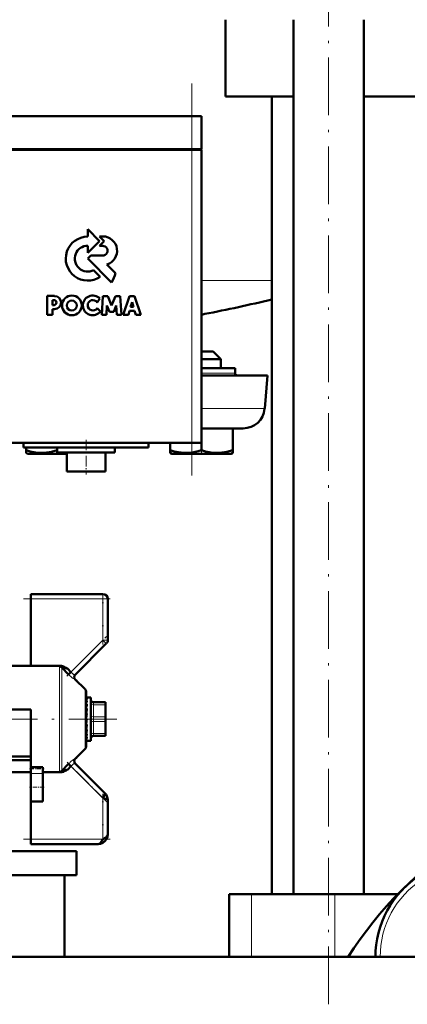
# Model space of a CAD drawing. Extents: x -1595 to 1972, y -1674 to 620.
# Tile 36 of 55: x 174 to 254, y -137 to 68. Entities that reach past the tile are written whole.
import ezdxf

# ---------------------------------------------------------------- set-up
doc = ezdxf.new("R2010")
doc.units = 0
doc.linetypes.add('DASHDOT', pattern=[18.5, 12, -3, 0.5, -3])

msp = doc.modelspace()

# ---------------------------------------------------------------- linework, layer by layer
at = {"color": 7, "linetype": 'DASHDOT', "lineweight": 18}
for p, q in [((238.03, -137.25), (238.03, 137.55)), ((209.56, -27.2), (209.56, 54.4)), ((165.44, -77.9), (193.94, -77.9))]:
    msp.add_line(p, q, dxfattribs=at)
at = {"color": 7, "lineweight": 50}
for p, q in [((216.57, 51.65), (216.57, 67.65)), ((230.73, -114.35), (230.73, 67.65)), ((245.33, -114.35), (245.33, 67.65)), ((230.73, 51.65), (216.57, 51.65)), ((226.22, -114.35), (226.22, 51.65)), ((311.57, 51.65), (245.33, 51.65)), ((129.56, 47.6), (209.56, 47.6)), ((211.56, 47.6), (209.56, 47.6)), ((211.56, 40.7), (211.56, 47.6)), ((129.56, 40.7), (209.56, 40.7)), ((209.56, 40.6), (129.56, 40.6)), ((211.56, 40.7), (209.56, 40.7)), ((209.56, 40.6), (210.98, 40.6)), ((210.98, 40.6), (211.56, 40.6)), ((211.46, 40.6), (211.46, 40.7)), ((211.56, -20.4), (211.56, 40.6)), ((190.36, 21.57), (187.89, 24.04)), ((187.89, 24.04), (187.89, 22.52)), ((190.35, 22.56), (191.35, 21.57)), ((191.08, 22.56), (190.35, 22.56)), ((187.89, 19.1), (190.36, 21.57)), ((187.89, 20.62), (187.89, 19.1)), ((191.35, 21.57), (190.37, 20.57)), ((190.37, 20.57), (191.02, 20.57)), ((188.54, 18.56), (187.91, 17.93)), ((191.02, 18.56), (188.54, 18.56)), ((187.91, 17.93), (192.85, 12.99)), ((193.69, 14.89), (191.89, 16.69)), ((190.5, 14.15), (189.11, 15.52)), ((181, 10.15), (179.49, 10.15)), ((179.49, 10.15), (179.49, 6.26)), ((180.54, 9.29), (180.89, 9.29)), ((180.54, 8.27), (180.54, 9.29)), ((180.89, 8.27), (180.54, 8.27)), ((189.86, 8.83), (190.42, 9.6)), ((191.07, 10.14), (190.81, 6.26)), ((192.05, 10.14), (191.07, 10.14)), ((192.87, 8.2), (192.05, 10.14)), ((193.69, 10.14), (192.87, 8.2)), ((194.67, 10.14), (193.69, 10.14)), ((194.93, 6.26), (194.67, 10.14)), ((196.61, 10.13), (195.3, 6.26)), ((197.63, 10.13), (196.61, 10.13)), ((196.81, 7.91), (197.14, 8.87)), ((197.14, 8.87), (197.44, 7.91)), ((198.94, 6.26), (197.63, 10.13)), ((179.49, 6.26), (180.54, 6.26)), ((180.54, 7.42), (181, 7.42)), ((180.54, 6.26), (180.54, 7.42)), ((190.55, 6.93), (189.87, 7.62)), ((190.81, 6.26), (191.78, 6.26)), ((191.78, 6.26), (191.9, 8.19)), ((191.9, 8.19), (192.4, 6.86)), ((192.4, 6.86), (193.34, 6.86)), ((193.34, 6.86), (193.84, 8.19)), ((193.84, 8.19), (193.97, 6.26)), ((193.97, 6.26), (194.93, 6.26)), ((195.3, 6.26), (196.35, 6.26)), ((196.35, 6.26), (196.59, 7.04)), ((196.59, 7.04), (197.66, 7.04)), ((197.44, 7.91), (196.81, 7.91)), ((197.66, 7.04), (197.9, 6.26)), ((197.9, 6.26), (198.94, 6.26)), ((212.77, -1.4), (211.56, -1.4)), ((213.97, -1.4), (212.77, -1.4)), ((213.97, -1.4), (215.57, -3)), ((213.57, -3), (211.56, -3)), ((215.57, -3), (213.57, -3)), ((215.57, -4.9), (215.57, -3)), ((218.57, -4.9), (211.56, -4.9)), ((218.57, -5.9), (218.57, -4.9)), ((211.56, -6.4), (225.32, -6.4)), ((224.72, -13.29), (225.32, -6.4)), ((211.56, -17.4), (220.23, -17.4)), ((218.06, -17.4), (218.06, -21.94)), ((129.56, -20.4), (209.56, -20.4)), ((174.57, -20.4), (174.57, -21.4)), ((200.57, -20.4), (200.57, -21.4)), ((205.06, -20.4), (205.06, -21.93)), ((210.98, -20.4), (209.56, -20.4)), ((211.56, -20.4), (210.98, -20.4)), ((211.56, -20.4), (211.56, -21.93)), ((187.56, -21.4), (174.57, -21.4)), ((175.06, -21.4), (175.06, -21.93)), ((175.06, -22.51), (175.06, -21.93)), ((175.39, -22.7), (175.06, -22.51)), ((181.56, -21.4), (181.56, -21.94)), ((181.57, -21.4), (181.57, -22.4)), ((181.57, -22.4), (187.56, -22.4)), ((183.4, -22.4), (183.57, -22.43)), ((183.57, -22.4), (183.57, -26.4)), ((200.57, -21.4), (187.56, -21.4)), ((187.56, -22.4), (193.57, -22.4)), ((191.57, -22.4), (191.57, -26.4)), ((193.57, -21.4), (193.57, -22.4)), ((205.06, -22.51), (205.06, -21.93)), ((205.39, -22.7), (205.06, -22.51)), ((217.74, -22.7), (218.06, -22.52)), ((218.06, -21.94), (218.06, -22.52)), ((175.39, -22.7), (178.48, -22.7)), ((178.48, -22.7), (183.57, -22.7)), ((205.39, -22.7), (207.2, -22.7)), ((207.2, -22.7), (214.65, -22.7)), ((214.65, -22.7), (217.74, -22.7)), ((183.57, -26.4), (187.56, -26.4)), ((187.56, -26.4), (191.57, -26.4)), ((176.07, -52.9), (176.07, -51.9)), ((176.07, -51.9), (191.07, -51.9)), ((176.07, -66.83), (176.07, -52.9)), ((192.07, -52.9), (192.07, -61.49)), ((185.28, -68.68), (191.77, -62.19)), ((176.07, -66.83), (170.57, -66.83)), ((182.26, -66.83), (176.07, -66.83)), ((183.93, -68.61), (182.52, -67.16)), ((183.4, -67.23), (183.57, -67.33)), ((183.57, -67.33), (183.73, -67.42)), ((183.73, -67.42), (183.75, -67.43)), ((183.75, -67.43), (184.42, -68.13)), ((183.93, -68.61), (184.42, -68.13)), ((187.36, -71.69), (185.31, -69.64)), ((185.48, -69.81), (185.51, -69.79)), ((185.51, -69.79), (185.51, -69.8)), ((185.63, -69.96), (185.51, -69.8)), ((185.51, -69.8), (185.51, -69.84)), ((187.56, -72.19), (187.56, -83.62)), ((187.59, -73.4), (187.56, -73.4)), ((187.56, -73.41), (187.74, -73.41)), ((187.56, -73.61), (187.74, -73.61)), ((187.59, -73.4), (188.57, -73.4)), ((188.57, -81.8), (188.57, -73.4)), ((187.56, -74.09), (187.74, -74.09)), ((187.56, -74.49), (187.58, -74.67)), ((187.56, -74.8), (187.74, -74.8)), ((187.56, -75.11), (187.59, -75.47)), ((187.56, -75.28), (187.59, -75.28)), ((187.56, -75.71), (187.74, -75.71)), ((189.07, -74.4), (191.57, -74.4)), ((191.57, -74.9), (191.57, -74.4)), ((191.57, -74.9), (191.57, -77.4)), ((191.57, -75.22), (191.57, -77.64)), ((170.57, -75.9), (176.07, -75.9)), ((176.07, -75.9), (176.07, -77.9)), ((187.56, -75.91), (187.62, -76.36)), ((187.74, -76.75), (187.56, -77.74)), ((187.56, -76.75), (187.74, -76.75)), ((187.56, -76.83), (187.65, -77.12)), ((187.67, -77.12), (187.65, -77.12)), ((191.57, -78.4), (191.57, -77.4)), ((191.57, -77.64), (191.57, -78.19)), ((176.07, -77.9), (176.07, -87.9)), ((187.74, -77.87), (187.56, -78.87)), ((187.56, -77.87), (187.74, -77.87)), ((187.56, -78.81), (187.65, -78.11)), ((187.56, -79.75), (187.62, -78.99)), ((187.56, -78.99), (187.74, -78.99)), ((187.65, -78.11), (187.7, -77.87)), ((191.57, -78.19), (191.57, -79.22)), ((191.57, -78.4), (191.57, -80.9)), ((191.57, -79.22), (191.57, -79.47)), ((191.57, -79.47), (191.57, -79.48)), ((191.57, -79.48), (191.57, -80.11)), ((187.56, -80.31), (187.59, -80.04)), ((187.56, -80.57), (187.6, -80.04)), ((187.56, -80.04), (187.74, -80.04)), ((187.56, -81.03), (187.57, -80.96)), ((187.56, -81.22), (187.58, -80.96)), ((187.56, -80.96), (187.74, -80.96)), ((187.56, -81.69), (187.74, -81.69)), ((187.74, -81.69), (187.7, -81.8)), ((188.57, -82.4), (188.57, -81.8)), ((191.57, -81.4), (189.07, -81.4)), ((191.57, -81.27), (191.57, -80.9)), ((191.57, -81.4), (191.57, -81.27)), ((187.56, -82.17), (187.74, -82.17)), ((187.56, -82.39), (187.74, -82.39)), ((187.69, -82.4), (188.57, -82.4)), ((169.63, -85.65), (176.07, -85.65)), ((187.36, -84.11), (185.31, -86.16)), ((185.51, -86.01), (185.48, -86)), ((185.51, -86.01), (185.63, -85.84)), ((185.51, -85.97), (185.51, -86.01)), ((185.51, -86.01), (185.51, -86.01)), ((176.07, -86.42), (170.57, -86.42)), ((176.07, -88.23), (176.07, -87.9)), ((176.07, -87.9), (178.57, -87.9)), ((178.57, -88.23), (178.57, -87.9)), ((182.52, -88.64), (183.93, -87.2)), ((183.75, -88.37), (184.42, -87.67)), ((183.93, -87.2), (184.42, -87.67)), ((191.48, -93.32), (185.28, -87.12)), ((176.07, -88.97), (170.57, -88.97)), ((176.07, -89.19), (176.07, -88.23)), ((176.07, -89.19), (176.07, -92.05)), ((178.57, -89.19), (178.57, -88.23)), ((178.57, -88.97), (182.26, -88.97)), ((178.57, -89.19), (178.57, -92.05)), ((182.52, -88.64), (182.52, -88.65)), ((183.66, -88.42), (183.4, -88.57)), ((183.75, -88.37), (183.66, -88.42)), ((176.07, -92.05), (176.07, -95.05)), ((178.57, -92.05), (178.57, -95.05)), ((176.07, -102.9), (176.07, -95.05)), ((178.57, -95.05), (176.07, -95.05)), ((192.07, -101.9), (192.07, -94.73)), ((176.07, -103.9), (176.07, -102.9)), ((190.07, -103.9), (176.07, -103.9)), ((165.32, -105.35), (185.57, -105.35)), ((185.57, -105.35), (185.57, -110.35)), ((164.9, -110.35), (185.57, -110.35)), ((183.07, -110.35), (183.07, -127.4)), ((219.61, -114.35), (217.32, -114.35)), ((217.32, -114.35), (217.32, -127.4)), ((221.95, -114.35), (219.61, -114.35)), ((239.32, -114.35), (221.95, -114.35)), ((252.4, -114.35), (239.32, -114.35)), ((487.57, -127.4), (165.02, -127.4)), ((183.07, -127.4), (217.31, -127.4))]:
    msp.add_line(p, q, dxfattribs=at)
at = {"color": 7, "lineweight": 18}
for p, q in [((209.56, 40.7), (209.56, 47.6)), ((209.56, 40.6), (209.56, 40.7)), ((209.56, 40.6), (209.56, -20.4)), ((211.56, 13.4), (226.22, 13.4)), ((212.23, 6.4), (211.56, 6.4)), ((211.57, -5.9), (218.57, -5.9)), ((211.56, -13.29), (224.72, -13.29)), ((191.07, -52.9), (176.07, -52.9)), ((191.07, -51.9), (191.07, -52.9)), ((191.07, -61.49), (191.07, -52.9)), ((191.07, -52.9), (192.07, -52.9)), ((184.42, -68.13), (191.07, -61.49)), ((191.07, -61.49), (191.77, -62.19)), ((191.07, -61.49), (192.07, -61.49)), ((182.03, -77.9), (182.03, -66.96)), ((182.52, -67.16), (182.52, -77.9)), ((187.36, -77.9), (187.36, -71.69)), ((189.07, -74.9), (189.07, -74.4)), ((189.07, -74.9), (189.07, -77.4)), ((191.57, -74.9), (189.07, -74.9)), ((189.07, -78.4), (189.07, -77.4)), ((189.07, -77.4), (191.57, -77.4)), ((182.03, -88.84), (182.03, -77.9)), ((182.52, -77.9), (182.52, -88.64)), ((187.36, -84.11), (187.36, -77.9)), ((189.07, -78.4), (189.07, -80.9)), ((191.57, -78.4), (189.07, -78.4)), ((189.07, -81.27), (189.07, -80.9)), ((189.07, -80.9), (191.57, -80.9)), ((189.07, -81.4), (189.07, -81.27)), ((191.07, -94.32), (184.42, -87.67)), ((178.57, -89.19), (176.07, -89.19)), ((191.07, -102.9), (191.07, -94.32)), ((176.07, -102.9), (191.07, -102.9)), ((221.95, -114.35), (221.95, -127.4)), ((239.32, -114.35), (239.32, -127.4))]:
    msp.add_line(p, q, dxfattribs=at)
at = {"color": 7, "linetype": 'DASHDOT', "lineweight": 18, "ltscale": 0.15}
msp.add_line((211.57, -6.9), (211.57, -0.9), dxfattribs=at)
at = {"color": 7, "linetype": 'DASHDOT', "lineweight": 18, "ltscale": 0.180015}
msp.add_line((187.56, -19.8), (187.56, -27), dxfattribs=at)
at = {"color": 7, "linetype": 'DASHDOT', "lineweight": 18, "ltscale": 0.02298}
msp.add_line((181.57, -22.78), (181.57, -21.86), dxfattribs=at)
at = {"color": 7, "linetype": 'DASHDOT', "lineweight": 18, "ltscale": 0.023195}
msp.add_line((211.57, -22.78), (211.57, -21.85), dxfattribs=at)
at = {"color": 7, "linetype": 'DASHDOT', "lineweight": 18, "ltscale": 0.450015}
msp.add_line((192.57, -52.9), (174.56, -52.9), dxfattribs=at)
at = {"color": 7, "linetype": 'DASHDOT', "lineweight": 18, "ltscale": 0.257574}
for p, q in [((191.07, -62.35), (191.07, -52.04)), ((191.07, -103.76), (191.07, -93.46))]:
    msp.add_line(p, q, dxfattribs=at)
at = {"color": 7, "linetype": 'DASHDOT', "lineweight": 18, "ltscale": 0.302371}
msp.add_line((183.58, -68.97), (192.13, -60.42), dxfattribs=at)
at = {"color": 7, "linetype": 'DASHDOT', "lineweight": 18, "ltscale": 0.296929}
msp.add_line((191.99, -95.24), (183.59, -86.84), dxfattribs=at)
at = {"color": 7, "linetype": 'DASHDOT', "lineweight": 18, "ltscale": 0.075}
msp.add_line((175.82, -88.23), (178.82, -88.23), dxfattribs=at)
at = {"color": 7, "linetype": 'DASHDOT', "lineweight": 18, "ltscale": 0.075015}
msp.add_line((178.82, -92.05), (175.81, -92.05), dxfattribs=at)
at = {"color": 7, "linetype": 'DASHDOT', "lineweight": 18, "ltscale": 0.45}
msp.add_line((174.57, -102.9), (192.57, -102.9), dxfattribs=at)
at = {"color": 7, "lineweight": 50}
for points in [[(175.06, -21.93), (175.89, -22.18), (176.7, -22.36), (177.43, -22.47), (178.32, -22.51)], [(178.32, -22.51), (179.33, -22.45), (180.36, -22.28), (181.56, -21.94)], [(206.8, -22.38), (207.89, -22.5), (208.97, -22.49), (209.6, -22.41), (210.24, -22.3), (210.89, -22.14), (211.56, -21.93)], [(211.56, -21.93), (212.39, -22.18), (213.2, -22.36), (213.93, -22.47), (214.82, -22.51)], [(214.82, -22.51), (215.83, -22.45), (216.86, -22.28), (218.06, -21.94)], [(182.52, -67.16), (182.52, -67.15), (182.53, -67.14), (182.54, -67.13), (182.58, -67.12), (182.67, -67.13), (182.93, -67.18), (183.75, -67.43)], [(191.07, -94.32), (191.38, -93.76), (191.47, -93.55), (191.5, -93.41), (191.5, -93.35), (191.48, -93.32)], [(192.07, -94.73), (192.05, -94.68), (192.02, -94.65), (191.92, -94.59), (191.72, -94.5), (191.07, -94.32)], [(190.07, -103.9), (190.59, -103.84), (191.07, -103.65), (191.49, -103.33), (191.81, -102.9), (192, -102.42), (192.07, -101.9)], [(190.07, -103.9), (190.59, -103.84), (191.07, -103.65), (191.49, -103.33), (191.81, -102.9), (192, -102.42), (192.07, -101.9)], [(191.07, -102.9), (191.64, -102.51), (191.88, -102.29), (191.99, -102.14), (192.07, -101.9)], [(190.07, -103.9), (190.28, -103.85), (190.48, -103.7), (190.77, -103.35), (191.07, -102.9)]]:
    msp.add_lwpolyline(points, dxfattribs=at)
at = {"color": 7, "lineweight": 18}
for points in [[(182.26, -66.83), (182.09, -66.89), (182.05, -66.92), (182.04, -66.94), (182.03, -66.96)], [(185.28, -69.67), (185.28, -69.67), (185.26, -69.67), (185.14, -69.62), (184.89, -69.46), (184.6, -69.23), (183.93, -68.61)], [(185.18, -68.68), (185.24, -68.69), (185.26, -68.69), (185.28, -68.69), (185.28, -68.68)], [(184.39, -86.75), (184.76, -86.44), (185.14, -86.18)], [(185.14, -86.18), (185.24, -86.14), (185.27, -86.13), (185.28, -86.13), (185.28, -86.13)], [(185.28, -87.12), (185.28, -87.12), (185.27, -87.11), (185.25, -87.11), (185.18, -87.13)], [(182.09, -88.92), (182.04, -88.88), (182.03, -88.86), (182.03, -88.84)], [(182.52, -88.65), (182.53, -88.67), (182.54, -88.67), (182.57, -88.68), (182.65, -88.68)]]:
    msp.add_lwpolyline(points, dxfattribs=at)
at = {"color": 7, "lineweight": 50}
for centre, radius in [((184.61, 8.19), 2.05), ((184.59, 8.17), 1.03)]:
    msp.add_circle(centre, radius, dxfattribs=at)
for centre, radius, start, end in [((191.01, 19.56), 3, 287.1499, 88.7273), ((187.91, 17.93), 4.58, 90.1383, 304.4298), ((187.91, 17.93), 2.69, 90.2347, 296.6674), ((191.02, 19.57), 1, 269.9385, 89.9386), ((188.03, 16.26), 5.82, 325.8057, 346.3515), ((180.89, 8.78), 0.509, 270.4383, 90.0947), ((180.99, 8.78), 1.36, 270.7089, 89.4662), ((188.94, 8.19), 2.05, 43.4814, 321.8497), ((188.97, 8.22), 1.08, 34.2807, 326.1974), ((151.57, 320.6), 320, 280.9286, 283.4903), ((212.52, 4.93), 1.5, 100.9286, 129.4381), ((219.07, -5.9), 0.5, 180, 270), ((220.23, -12.9), 4.5, 270, 355), ((208.9, -10.63), 11.93, 251.2031, 259.844), ((191.07, -52.9), 1, 0, 90), ((191.07, -61.49), 1, 315, 360), ((182.24, -68.25), 1.42, 72.7818, 89.1639), ((181.86, -69.48), 2.7, 64.2708, 72.8834), ((180.43, -72.49), 6.04, 60.6073, 64.4685), ((185.78, -69.18), 0.699, 135.1067, 224.9209), ((185.81, -69.15), 0.699, 134.9429, 225.0563), ((186.87, -72.19), 0.7, 0, 45), ((189.87, -74.77), 2.42, 151.4431, 161.9517), ((196.05, -76.77), 8.73, 162.0666, 166.3053), ((209.96, -80.13), 22.85, 166.5048, 168.551), ((240.99, -86.37), 54.3, 168.6793, 169.6696), ((189.07, -73.9), 0.5, 180, 270), ((125.41, -67.75), 63.34, 348.9165, 349.7792), ((161.84, -74.91), 26.41, 346.978, 348.8002), ((177.61, -78.58), 10.41, 343.0629, 346.7886), ((185.12, -80.92), 2.73, 333.6734, 341.2067), ((189.07, -81.9), 0.5, 90, 180), ((186.87, -83.62), 0.7, 314.9998, 360), ((187.69, -82.25), 0.15, 248.0065, 269.6185), ((187.69, -82.25), 0.148, 270.3147, 292.0923), ((185.78, -86.63), 0.699, 135.0791, 224.8933), ((185.81, -86.65), 0.7, 135, 225), ((182.24, -87.55), 1.42, 270.8261, 287.229), ((182.23, -85.96), 2.75, 278.7597, 285.6143), ((181.86, -86.33), 2.7, 287.1141, 295.7241), ((180.44, -79.26), 9.69, 285.1615, 287.4944), ((180.43, -83.31), 6.04, 295.5313, 299.3897), ((179.4, -75.66), 13.43, 287.0885, 288.8606), ((311.57, -171.85), 82.5, 98.7148, 147.399), ((190.08, -94.72), 1.98, 359.808, 45.192), ((190.08, -94.72), 1.98, 359.808, 45.192), ((267.76, -127.28), 20, 65, 180.3637)]:
    msp.add_arc(centre, radius, start, end, dxfattribs=at)
at = {"color": 7, "lineweight": 18}
for centre, radius, start, end in [((186.53, -66.16), 2.88, 223.0924, 230.6834), ((186.08, -66.71), 2.18, 230.6703, 239.3048), ((185.68, -67.36), 1.41, 239.6305, 244.9319), ((185.42, -67.94), 0.773, 244.5743, 252.1168), ((185.32, -69.68), 0.0369, 101.2422, 163.4723), ((190.11, -93.16), 8.59, 131.7123, 136.0395), ((186.53, -89.64), 2.88, 129.3153, 136.9074), ((186.08, -89.1), 2.18, 120.7019, 129.3192), ((185.68, -88.44), 1.41, 115.0627, 120.3745), ((185.42, -87.86), 0.773, 107.8821, 115.4261), ((185.32, -86.12), 0.0349, 194.7592, 261.0494), ((182.38, -88.34), 0.64, 243.3389, 258.999), ((267.76, -127.28), 19, 65, 180.3829)]:
    msp.add_arc(centre, radius, start, end, dxfattribs=at)
at = {"color": 7, "lineweight": 50}
for centre, major_axis, ratio, start_param, end_param in [((182.03, -67.64), (-0.7, 0), 0.972234, 3.926989, 4.712389), ((187.65, -76.72), (-0.14, -3.31), 0.200914, 3.215135, 3.475241), ((187.65, -79.08), (-0.17, -3.32), 0.198029, 0.123736, 0.383842), ((182.03, -88.16), (0.7, 0), 0.972233, 4.712389, 5.497789)]:
    msp.add_ellipse(centre, major_axis=major_axis, ratio=ratio, start_param=start_param, end_param=end_param, dxfattribs=at)
at = {"color": 7, "lineweight": 18}
for centre, major_axis, start_param, end_param in [((189.07, -74.65), (-0.5, 0), 0, 1.570796), ((189.07, -77.15), (-0.5, 0), 0, 1.570796), ((189.07, -78.65), (0.5, 0), 1.570796, 3.141593), ((189.07, -81.15), (0.5, 0), 1.570796, 3.141593)]:
    msp.add_ellipse(centre, major_axis=major_axis, ratio=0.5, start_param=start_param, end_param=end_param, dxfattribs=at)

doc.saveas('drawing.dxf')
